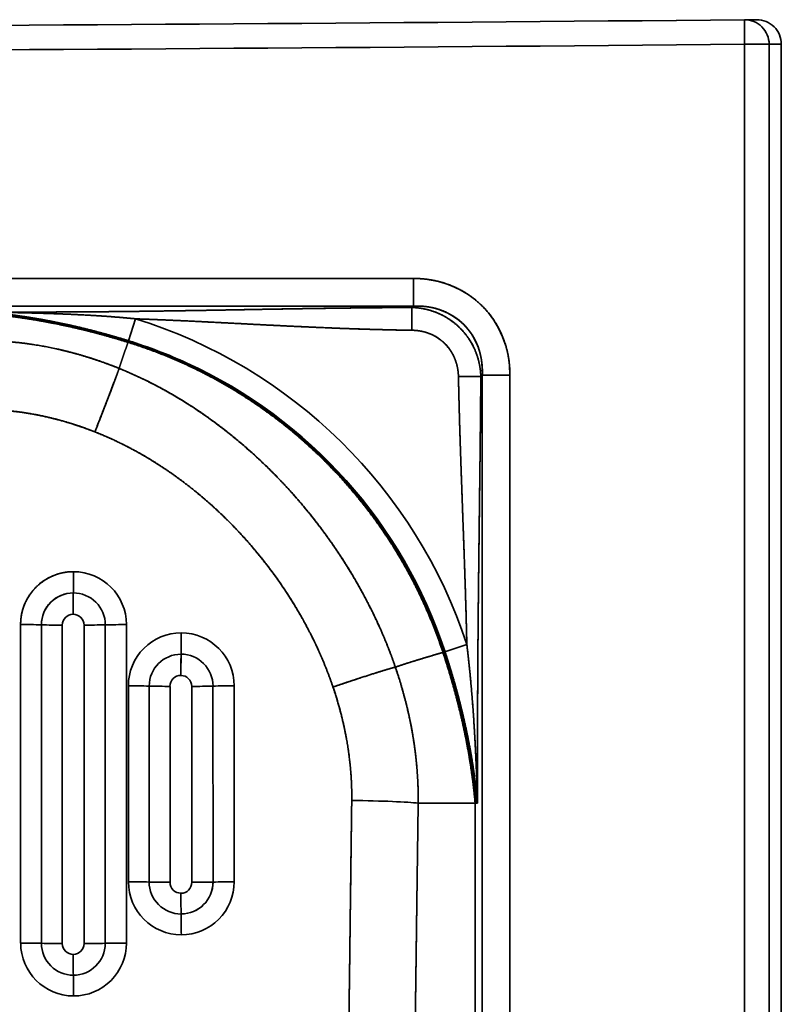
# Model space of a CAD drawing. Extents: x 261 to 1910, y 448 to 1974.
# Tile 19 of 21: x 1010 to 1166, y 1040 to 1241. Entities that reach past the tile are written whole.
import ezdxf

# ---------------------------------------------------------------- set-up
doc = ezdxf.new("R2010")
doc.units = 0
doc.layers.get('0').update_dxf_attribs({"lineweight": 13})

# ---------------------------------------------------------------- blocks, each defined once
blk = doc.blocks.new('BLOCK17')
at = {"color": 7, "lineweight": 35, "ltscale": 0.062188}
blk.add_line((445.08, 700), (447.57, 700.02), dxfattribs=at)
blk.add_line((445.08, 700), (447.57, 700.02), dxfattribs=at)
at = {"color": 7, "lineweight": 35, "ltscale": 0.125}
for p, q in [((445.13, 695), (445.08, 700)), ((445.08, 700), (445.13, 695))]:
    blk.add_line(p, q, dxfattribs=at)
at = {"color": 7, "lineweight": 35}
for p, q in [((445.13, 399.94), (445.13, 695)), ((445.13, 695), (445.13, 399.94)), ((450.13, 399.94), (450.13, 695)), ((450.13, 399.94), (450.13, 695)), ((452.62, 399.94), (452.62, 695.02)), ((377.47, 647.2), (0, 647.2)), ((0, 647.2), (377.47, 647.2)), ((0, 641.56), (377.47, 641.56)), ((0, 641.56), (377.47, 641.56)), ((391.56, 627.47), (391.56, 399.94)), ((391.56, 627.47), (391.56, 399.94)), ((397.2, 627.47), (397.2, 399.94)), ((397.2, 399.94), (397.2, 627.47)), ((297.27, 511.54), (297.27, 576.55)), ((297.27, 511.54), (297.27, 576.55)), ((301.53, 511.48), (301.52, 576.49)), ((301.53, 511.48), (301.52, 576.49)), ((305.78, 576.43), (305.78, 511.43)), ((305.78, 511.43), (305.78, 576.43)), ((310.22, 511.43), (310.22, 576.43)), ((310.22, 576.43), (310.22, 511.43)), ((314.55, 576.48), (314.56, 511.48)), ((314.55, 576.48), (314.56, 511.48)), ((318.88, 576.53), (318.89, 511.52)), ((318.88, 576.53), (318.89, 511.52)), ((319.28, 524.04), (319.27, 564.04)), ((319.28, 524.04), (319.27, 564.04)), ((323.53, 523.98), (323.52, 563.99)), ((323.53, 523.98), (323.52, 563.99)), ((327.78, 563.93), (327.78, 523.93)), ((327.78, 523.93), (327.78, 563.93)), ((332.22, 523.93), (332.22, 563.93)), ((332.22, 563.93), (332.22, 523.93)), ((336.55, 563.98), (336.56, 523.98)), ((336.55, 563.98), (336.56, 523.98)), ((340.89, 564.02), (340.89, 524.02)), ((340.89, 564.02), (340.89, 524.02)), ((390.09, 540.09), (390.09, 399.94)), ((390.09, 399.94), (390.09, 540.09))]:
    blk.add_line(p, q, dxfattribs=at)
at = {"color": 7, "lineweight": 35, "ltscale": 0.124957}
blk.add_line((445.13, 695), (450.13, 695), dxfattribs=at)
blk.add_line((445.13, 695), (450.13, 695), dxfattribs=at)
at = {"color": 7, "lineweight": 35, "ltscale": 0.06228}
blk.add_line((450.13, 695), (452.62, 695.02), dxfattribs=at)
blk.add_line((450.13, 695), (452.62, 695.02), dxfattribs=at)
at = {"color": 7, "lineweight": 35, "ltscale": 0.140954}
for p, q in [((377.47, 647.2), (377.47, 641.56)), ((377.47, 641.56), (377.47, 647.2)), ((391.56, 627.47), (397.2, 627.47)), ((391.56, 627.47), (397.2, 627.47))]:
    blk.add_line(p, q, dxfattribs=at)
at = {"color": 7, "lineweight": 35, "ltscale": 0.010243}
for p, q in [((377.47, 641.56), (377.18, 641.27)), ((377.18, 641.27), (377.47, 641.56))]:
    blk.add_line(p, q, dxfattribs=at)
at = {"color": 7, "lineweight": 35, "ltscale": 0.116256}
blk.add_line((377.18, 641.27), (377.18, 636.62), dxfattribs=at)
blk.add_line((377.18, 641.27), (377.18, 636.62), dxfattribs=at)
at = {"color": 7, "lineweight": 35, "ltscale": 0.117461}
for p, q in [((320.71, 638.96), (319.32, 634.47)), ((320.71, 638.96), (319.32, 634.47)), ((388.4, 572.46), (383.93, 570.99)), ((388.4, 572.46), (383.93, 570.99))]:
    blk.add_line(p, q, dxfattribs=at)
at = {"color": 7, "lineweight": 35, "ltscale": 0.003116}
blk.add_line((319.26, 634.27), (319.22, 634.15), dxfattribs=at)
blk.add_line((319.26, 634.27), (319.22, 634.15), dxfattribs=at)
at = {"color": 7, "lineweight": 35, "ltscale": 0.005067}
blk.add_line((319.26, 634.27), (319.32, 634.47), dxfattribs=at)
blk.add_line((319.26, 634.27), (319.32, 634.47), dxfattribs=at)
at = {"color": 7, "lineweight": 35, "ltscale": 0.114285}
blk.add_line((391.25, 627.16), (386.68, 627.16), dxfattribs=at)
blk.add_line((391.25, 627.16), (386.68, 627.16), dxfattribs=at)
at = {"color": 7, "lineweight": 35, "ltscale": 0.010954}
blk.add_line((391.25, 627.16), (391.56, 627.47), dxfattribs=at)
blk.add_line((391.25, 627.16), (391.56, 627.47), dxfattribs=at)
at = {"color": 7, "lineweight": 35, "ltscale": 0.005816}
blk.add_line((383.71, 570.92), (383.93, 570.99), dxfattribs=at)
blk.add_line((383.71, 570.92), (383.93, 570.99), dxfattribs=at)
at = {"color": 7, "lineweight": 35, "ltscale": 0.29067}
for p, q in [((390.09, 540.09), (378.46, 540.09)), ((378.46, 540.09), (390.09, 540.09))]:
    blk.add_line(p, q, dxfattribs=at)
at = {"color": 7, "lineweight": 35, "ltscale": 0.005636}
blk.add_line((390.31, 540.09), (390.09, 540.09), dxfattribs=at)
blk.add_line((390.31, 540.09), (390.09, 540.09), dxfattribs=at)
at = {"color": 7, "lineweight": 35, "ltscale": 0.006338}
for p, q in [((390.57, 540.09), (390.31, 540.09)), ((390.31, 540.09), (390.57, 540.09))]:
    blk.add_line(p, q, dxfattribs=at)
at = {"color": 7, "lineweight": 35, "ltscale": 0.011983}
blk.add_line((390.52, 540.57), (390.57, 540.09), dxfattribs=at)
at = {"color": 7, "lineweight": 35, "ltscale": 0.01199}
blk.add_line((390.52, 540.57), (390.57, 540.09), dxfattribs=at)
at = {"color": 7, "lineweight": 35}
for centre, radius, start, end in [((0, 50234.71), 49536.71, 270.000003, 270.514809), ((0, 50234.8), 49536.8, 270.000005, 270.51481), ((445.13, 695), 5, 359.9908, 90.5021), ((445.13, 695), 5, 359.989, 90.5033), ((447.62, 695.02), 5, 0.0114, 90.5291), ((0, 50234.57), 49541.57, 270.000003, 270.51481), ((0, 50234.71), 49541.71, 270.000003, 270.514809), ((290.09, 540.09), 103.51, 18.2261, 72.7888), ((290.09, 540.09), 103.51, 18.2263, 72.7886), ((290.1, 540.11), 98.78, 65.3904, 72.7903), ((290.09, 540.1), 98.79, 65.3912, 72.7906), ((290.09, 540.09), 98.81, 18.2263, 65.3906), ((290.08, 540.08), 98.81, 18.2264, 65.3904), ((308.06, 576.55), 10.79, 89.9683, 180.0075), ((64.65, 586.85), 243.42, 359.0928, 0.1152), ((64.65, 586.85), 243.42, 359.0928, 0.1152), ((308.06, 576.52), 10.82, 0.0281, 89.9932), ((308.06, 576.52), 10.82, 0.0282, 89.993), ((308.03, 576.49), 6.51, 89.9944, 179.9953), ((308.03, 576.49), 6.51, 90.0013, 179.9919), ((548.43, 578.99), 240.43, 179.0453, 180.0799), ((548.43, 578.99), 240.43, 179.0453, 180.0799), ((308.04, 576.48), 6.52, 359.994, 90.0107), ((308.04, 576.48), 6.52, 359.9975, 90.0084), ((308, 576.43), 2.23, 90.0109, 179.9973), ((308, 576.43), 2.23, 90.003, 180.0019), ((308, 576.43), 2.22, 359.9897, 90.0013), ((308, 576.43), 2.22, 359.9865, 90.0026), ((297.2, 415.21), 161.34, 88.4651, 89.9773), ((297.2, 415.21), 161.34, 88.4651, 89.9773), ((305.74, 739.34), 162.91, 268.515, 270.011), ((305.74, 739.34), 162.91, 268.515, 270.011), ((310.51, 748.98), 172.54, 269.9057, 271.343), ((310.51, 748.98), 172.54, 269.9057, 271.343), ((318.49, 402.37), 174.16, 89.8692, 91.2945), ((318.49, 402.37), 174.16, 89.8692, 91.2945), ((330.06, 564.05), 10.79, 89.9715, 180.0109), ((330.06, 564.05), 10.79, 89.9682, 180.0123), ((101.79, 574.36), 228.28, 359.0299, 0.1197), ((101.79, 574.36), 228.28, 359.0299, 0.1197), ((330.07, 564.02), 10.82, 0.0256, 89.9893), ((330.07, 564.02), 10.82, 0.0256, 89.9893), ((382.22, 575.14), 4.48, 286.8876, 289.492), ((382.22, 575.14), 4.48, 286.8876, 289.492), ((330.04, 563.99), 6.51, 90.001, 179.9924), ((330.04, 563.99), 6.51, 89.9994, 179.9937), ((555.58, 566.49), 225.58, 178.9813, 180.0836), ((555.58, 566.49), 225.57, 178.9813, 180.0836), ((330.04, 563.98), 6.52, 359.9957, 90.009), ((330.04, 563.98), 6.52, 359.9965, 90.0076), ((330, 563.93), 2.23, 90.0103, 179.9958), ((330, 563.93), 2.23, 90.0073, 179.9967), ((330, 563.93), 2.22, 359.9919, 90.002), ((330, 563.93), 2.22, 359.9905, 90.0033), ((319.19, 397.21), 166.83, 88.5119, 89.9732), ((319.19, 397.21), 166.83, 88.5119, 89.9732), ((327.75, 732.5), 168.57, 268.563, 270.0079), ((327.75, 732.5), 168.57, 268.563, 270.0079), ((332.52, 743.13), 179.2, 269.9065, 271.2911), ((332.52, 743.13), 179.2, 269.9063, 271.2909), ((340.48, 383.07), 180.96, 89.8693, 91.2417), ((340.48, 383.11), 180.92, 89.8694, 91.2421), ((330.1, 524.04), 10.82, 180.0277, 269.9817), ((319.18, 350.65), 173.39, 88.5636, 89.9687), ((330.1, 524.04), 10.82, 180.0277, 269.9816), ((319.18, 350.65), 173.39, 88.5636, 89.9687), ((327.76, 699.37), 175.44, 268.619, 270.0064), ((330.04, 523.98), 6.52, 179.9946, 270.0083), ((327.76, 699.37), 175.44, 268.619, 270.0064), ((330.04, 523.98), 6.52, 179.9966, 270.0061), ((330, 523.93), 2.22, 179.9946, 270.0026), ((330, 523.93), 2.22, 179.9921, 270.0054), ((330, 523.93), 2.23, 270.0083, 359.9968), ((330, 523.93), 2.23, 270.0103, 359.992), ((330.04, 523.98), 6.51, 270.0072, 359.9879), ((330.05, 523.98), 6.51, 270.0026, 359.9956), ((330.1, 524.01), 10.79, 269.9748, 0.0184), ((330.1, 524.01), 10.79, 269.973, 0.0203), ((332.52, 711.2), 187.27, 269.909, 271.2346), ((332.52, 711.2), 187.27, 269.909, 271.2346), ((340.46, 334.69), 189.33, 89.8693, 91.1816), ((340.46, 334.69), 189.33, 89.8693, 91.1816), ((527.18, 521.71), 197.18, 179.9991, 181.2318), ((527.18, 521.71), 197.18, 179.9991, 181.2318), ((135.55, 513.09), 194.54, 0.0374, 1.2878), ((135.55, 513.09), 194.54, 0.0374, 1.2878), ((308.1, 511.55), 10.82, 180.0296, 269.9826), ((297.18, 340.68), 170.86, 88.5427, 89.969), ((308.1, 511.55), 10.82, 180.0296, 269.9825), ((297.18, 340.68), 170.86, 88.5428, 89.9691), ((305.75, 684.36), 172.93, 268.6004, 270.0081), ((308.04, 511.48), 6.52, 179.994, 270.0086), ((305.75, 684.36), 172.93, 268.6007, 270.0085), ((308.04, 511.48), 6.52, 179.9964, 270.007), ((308, 511.43), 2.22, 179.9956, 270.0016), ((308, 511.43), 2.22, 179.9926, 270.004), ((308, 511.43), 2.23, 270.0078, 359.9979), ((308, 511.43), 2.23, 270.0063, 359.9996), ((308.04, 511.48), 6.51, 270.0041, 359.9937), ((308.04, 511.48), 6.51, 270.0027, 359.9948), ((308.1, 511.52), 10.79, 269.9728, 0.0177), ((308.1, 511.52), 10.79, 269.9711, 0.0197), ((310.52, 695.84), 184.41, 269.9097, 271.2555), ((310.52, 695.84), 184.41, 269.9097, 271.2555), ((318.46, 325.02), 186.5, 89.8681, 91.2001), ((318.46, 325.02), 186.5, 89.8681, 91.2001), ((508.97, 509.2), 200.98, 179.9986, 181.2077), ((508.97, 509.2), 200.98, 179.9986, 181.2078), ((109.99, 500.59), 198.1, 0.0387, 1.2664), ((109.99, 500.59), 198.1, 0.0387, 1.2664)]:
    blk.add_arc(centre, radius, start, end, dxfattribs=at)
for centre, major_axis, ratio, start_param, end_param in [((374.85, 624.85), (-16.7, -16.7), 0.889125, 2.414818, 3.868364), ((374.85, 624.85), (-12.93, -12.93), 0.820392, 2.41482, 3.868365), ((364.37, 540.09), (15, -0.21), 0.037737, 0.349326, 1.536399), ((364.37, 540.09), (15, -0.21), 0.037737, 0.349327, 1.536402)]:
    blk.add_ellipse(centre, major_axis=major_axis, ratio=ratio, start_param=start_param, end_param=end_param, dxfattribs=at)
for points, knots in [([(377.47, 647.2), (379.44, 647.2), (381.42, 646.98), (383.38, 646.52), (386.86, 645.23), (389.93, 643.15), (391.23, 642.03), (393.73, 639.33), (395.51, 636.11), (396.23, 634.27), (396.88, 631.79), (397.14, 629.26), (397.18, 628.66), (397.2, 628.07), (397.2, 627.47)], [0, 0, 0, 0, 0, 0, 14.075613, 14.075613, 14.075613, 26.068637, 26.068637, 26.068637, 39.873917, 39.873917, 39.873917, 44.128131, 44.128131, 44.128131, 44.128131, 44.128131, 44.128131]), ([(377.18, 641.27), (376.5, 641.27), (375.82, 641.27), (375.13, 641.26), (373.76, 641.25), (372.38, 641.24), (371.71, 641.24), (367.79, 641.2), (363.82, 641.16), (360.61, 641.12), (353.86, 641.02), (347.04, 640.9), (343.72, 640.84), (336.68, 640.71), (329.61, 640.6), (326.05, 640.54), (318.44, 640.44), (310.79, 640.37), (306.78, 640.35), (302.34, 640.34), (297.89, 640.33), (297.04, 640.33), (295.77, 640.33), (294.5, 640.33), (293.63, 640.33), (292.39, 640.33), (291.13, 640.33), (290.79, 640.33), (290.44, 640.33), (290.09, 640.33)], [0, 0, 0, 0, 0, 0, 5.087486, 5.087486, 5.087486, 10.220849, 10.220849, 10.220849, 33.947537, 33.947537, 33.947537, 58.700276, 58.700276, 58.700276, 83.550134, 83.550134, 83.550134, 111.851168, 111.851168, 111.851168, 114.314303, 114.314303, 114.314303, 120.653546, 120.653546, 120.653546, 123.07029, 123.07029, 123.07029, 123.07029, 123.07029, 123.07029]), ([(290.09, 640.33), (290.79, 640.33), (291.49, 640.33), (292.17, 640.33), (293.21, 640.33), (294.24, 640.33), (294.59, 640.33), (295.28, 640.33), (295.98, 640.33), (296.33, 640.33), (305.73, 640.34), (315.1, 640.38), (324.09, 640.49), (338.3, 640.74), (352.32, 640.99), (357.38, 641.07), (364.46, 641.17), (371.4, 641.24), (373.4, 641.25), (375.29, 641.26), (377.18, 641.27)], [0, 0, 0, 0, 0, 0, 4.852043, 4.852043, 4.852043, 7.271639, 7.271639, 7.271639, 9.691235, 9.691235, 9.691235, 72.315777, 72.315777, 72.315777, 109.159147, 109.159147, 109.159147, 123.252575, 123.252575, 123.252575, 123.252575, 123.252575, 123.252575]), ([(391.25, 627.16), (391.22, 628.36), (391.06, 629.59), (390.77, 630.83), (390.01, 632.97), (388.83, 634.94), (388.25, 635.75), (386.69, 637.55), (384.79, 638.99), (383.6, 639.69), (381.6, 640.56), (379.52, 641.05), (378.73, 641.17), (377.95, 641.25), (377.18, 641.27)], [0, 0, 0, 0, 0, 0, 8.413798, 8.413798, 8.413798, 14.854799, 14.854799, 14.854799, 23.687179, 23.687179, 23.687179, 29.080907, 29.080907, 29.080907, 29.080907, 29.080907, 29.080907]), ([(377.18, 641.27), (378.16, 641.24), (379.16, 641.13), (380.16, 640.93), (381.86, 640.44), (383.48, 639.68), (384.14, 639.32), (386.03, 638.11), (387.67, 636.55), (388.61, 635.37), (389.78, 633.45), (390.55, 631.37), (390.76, 630.66), (391.02, 629.53), (391.17, 628.4), (391.22, 627.98), (391.24, 627.57), (391.25, 627.16)], [0, 0, 0, 0, 0, 0, 8.930673, 8.930673, 8.930673, 15.365589, 15.365589, 15.365589, 28.031762, 28.031762, 28.031762, 34.472408, 34.472408, 34.472408, 38.210873, 38.210873, 38.210873, 38.210873, 38.210873, 38.210873]), ([(391.56, 627.47), (391.62, 628.99), (391.51, 630.51), (391.2, 632.02), (390.38, 634.35), (389.04, 636.4), (388.46, 637.13), (387.08, 638.56), (385.45, 639.69), (384.53, 640.19), (382.61, 641), (380.57, 641.44), (379.54, 641.56), (378.5, 641.6), (377.47, 641.56)], [0, 0, 0, 0, 0, 0, 13.173056, 13.173056, 13.173056, 21.273812, 21.273812, 21.273812, 30.364388, 30.364388, 30.364388, 39.32651, 39.32651, 39.32651, 39.32651, 39.32651, 39.32651]), ([(319.32, 634.47), (314, 636.11), (308.62, 637.54), (303.2, 638.69), (297.61, 639.59), (291.97, 640.16), (291.82, 640.17), (291.38, 640.21), (290.95, 640.25), (290.68, 640.28), (290.38, 640.3), (290.09, 640.33)], [0, 0, 0, 0, 0, 0, 39.334484, 39.334484, 39.334484, 40.381438, 40.381438, 40.381438, 42.50023, 42.50023, 42.50023, 42.50023, 42.50023, 42.50023]), ([(290.09, 640.33), (290.7, 640.32), (291.32, 640.31), (291.93, 640.3), (293.14, 640.28), (294.35, 640.26), (294.95, 640.25), (295.87, 640.23), (296.79, 640.21), (297.1, 640.2), (300.79, 640.12), (304.47, 640.01), (307.88, 639.88), (312.47, 639.65), (317.06, 639.3), (318.28, 639.19), (319.49, 639.08), (320.71, 638.96)], [0, 0, 0, 0, 0, 0, 4.270831, 4.270831, 4.270831, 8.50986, 8.50986, 8.50986, 10.654352, 10.654352, 10.654352, 34.155339, 34.155339, 34.155339, 42.695883, 42.695883, 42.695883, 42.695883, 42.695883, 42.695883]), ([(319.32, 634.47), (317.02, 635.18), (314.7, 635.85), (312.37, 636.48), (308.86, 637.35), (305.33, 638.1), (304.15, 638.34), (302.39, 638.68), (300.62, 638.99), (300.03, 639.09), (298.85, 639.28), (297.67, 639.46), (297.08, 639.54), (296.19, 639.66), (295.31, 639.78), (295.01, 639.82), (294.42, 639.89), (293.84, 639.96), (293.55, 639.99), (292.8, 640.07), (292.05, 640.15), (291.55, 640.2), (291.06, 640.24), (290.56, 640.29), (290.52, 640.29), (290.41, 640.3), (290.3, 640.31), (290.23, 640.32), (290.16, 640.32), (290.09, 640.33)], [0, 0, 0, 0, 0, 0, 17.096509, 17.096509, 17.096509, 25.627106, 25.627106, 25.627106, 29.884653, 29.884653, 29.884653, 34.133429, 34.133429, 34.133429, 36.255374, 36.255374, 36.255374, 38.377319, 38.377319, 38.377319, 41.710083, 41.710083, 41.710083, 41.970234, 41.970234, 41.970234, 42.490536, 42.490536, 42.490536, 42.490536, 42.490536, 42.490536]), ([(320.71, 638.96), (318.28, 639.2), (315.83, 639.41), (313.39, 639.58), (309.72, 639.78), (306.03, 639.94), (304.81, 639.98), (302.96, 640.05), (301.12, 640.1), (300.5, 640.12), (299.28, 640.15), (298.07, 640.18), (297.39, 640.2), (296.15, 640.22), (294.91, 640.25), (294.39, 640.26), (293.31, 640.28), (292.23, 640.3), (291.75, 640.3), (291.26, 640.31), (290.77, 640.32), (290.73, 640.32), (290.66, 640.32), (290.58, 640.32), (290.54, 640.32), (290.43, 640.32), (290.32, 640.32), (290.24, 640.33), (290.16, 640.33), (290.09, 640.33)], [0, 0, 0, 0, 0, 0, 17.236016, 17.236016, 17.236016, 25.866348, 25.866348, 25.866348, 30.185596, 30.185596, 30.185596, 34.399929, 34.399929, 34.399929, 38.881404, 38.881404, 38.881404, 42.037381, 42.037381, 42.037381, 42.304765, 42.304765, 42.304765, 42.572149, 42.572149, 42.572149, 43.106917, 43.106917, 43.106917, 43.106917, 43.106917, 43.106917]), ([(319.26, 634.27), (313.97, 635.92), (308.62, 637.33), (303.23, 638.47), (297.68, 639.36), (292.09, 639.91), (291.87, 639.93), (291.45, 639.97), (291.04, 640.01), (290.77, 640.03), (290.48, 640.06), (290.18, 640.08)], [0, 0, 0, 0, 0, 0, 39.168178, 39.168178, 39.168178, 40.090916, 40.090916, 40.090916, 42.20287, 42.20287, 42.20287, 42.20287, 42.20287, 42.20287]), ([(319.26, 634.27), (313.97, 635.92), (308.62, 637.33), (303.23, 638.47), (297.68, 639.36), (292.09, 639.91), (291.87, 639.93), (291.45, 639.97), (291.04, 640.01), (290.77, 640.03), (290.48, 640.06), (290.18, 640.08)], [0, 0, 0, 0, 0, 0, 39.145199, 39.145199, 39.145199, 40.067381, 40.067381, 40.067381, 42.178092, 42.178092, 42.178092, 42.178092, 42.178092, 42.178092]), ([(319.22, 634.15), (313.94, 635.8), (308.6, 637.22), (303.22, 638.36), (297.67, 639.25), (292.08, 639.79), (291.87, 639.81), (291.45, 639.85), (291.03, 639.89), (290.77, 639.91), (290.48, 639.94), (290.18, 639.96)], [0, 0, 0, 0, 0, 0, 37.997349, 37.997349, 37.997349, 38.894389, 38.894389, 38.894389, 40.942853, 40.942853, 40.942853, 40.942853, 40.942853, 40.942853]), ([(319.22, 634.15), (313.94, 635.8), (308.6, 637.22), (303.21, 638.36), (297.67, 639.25), (292.08, 639.79), (291.87, 639.81), (291.45, 639.85), (291.03, 639.89), (290.77, 639.91), (290.48, 639.94), (290.18, 639.96)], [0, 0, 0, 0, 0, 0, 39.123565, 39.123565, 39.123565, 40.047824, 40.047824, 40.047824, 42.157273, 42.157273, 42.157273, 42.157273, 42.157273, 42.157273]), ([(377.18, 636.62), (376.14, 636.64), (375.1, 636.65), (374.05, 636.67), (370.56, 636.75), (367.02, 636.85), (364.52, 636.94), (358.68, 637.16), (352.78, 637.43), (349.34, 637.6), (341.62, 638), (333.85, 638.4), (329.48, 638.62), (325.1, 638.8), (320.71, 638.96)], [0, 0, 0, 0, 0, 0, 7.68914, 7.68914, 7.68914, 25.629731, 25.629731, 25.629731, 49.539523, 49.539523, 49.539523, 79.878053, 79.878053, 79.878053, 79.878053, 79.878053, 79.878053]), ([(377.18, 636.62), (376.14, 636.64), (375.11, 636.65), (374.07, 636.67), (371.95, 636.72), (369.81, 636.78), (368.81, 636.8), (365.54, 636.9), (362.24, 637.02), (360.04, 637.11), (354.43, 637.35), (348.76, 637.63), (345.41, 637.8), (338.43, 638.17), (331.4, 638.52), (327.85, 638.68), (324.28, 638.83), (320.71, 638.96)], [0, 0, 0, 0, 0, 0, 7.734777, 7.734777, 7.734777, 15.688382, 15.688382, 15.688382, 31.616705, 31.616705, 31.616705, 56.025275, 56.025275, 56.025275, 80.932168, 80.932168, 80.932168, 80.932168, 80.932168, 80.932168]), ([(386.68, 627.16), (386.66, 628.18), (386.52, 629.24), (386.23, 630.3), (385.44, 632.14), (384.17, 633.72), (383.52, 634.34), (382.07, 635.43), (380.43, 636.13), (379.57, 636.37), (378.57, 636.55), (377.59, 636.61), (377.45, 636.62), (377.31, 636.62), (377.18, 636.62)], [0, 0, 0, 0, 0, 0, 8.781905, 8.781905, 8.781905, 15.82306, 15.82306, 15.82306, 22.987228, 22.987228, 22.987228, 24.163891, 24.163891, 24.163891, 24.163891, 24.163891, 24.163891]), ([(386.68, 627.16), (386.66, 627.91), (386.58, 628.67), (386.43, 629.44), (385.95, 631.03), (385.12, 632.51), (384.59, 633.24), (383.35, 634.55), (381.82, 635.52), (381, 635.91), (379.73, 636.33), (378.45, 636.54), (378.02, 636.59), (377.6, 636.62), (377.18, 636.62)], [0, 0, 0, 0, 0, 0, 5.568426, 5.568426, 5.568426, 11.743332, 11.743332, 11.743332, 18.032105, 18.032105, 18.032105, 21.155442, 21.155442, 21.155442, 21.155442, 21.155442, 21.155442]), ([(290.13, 634.5), (290.21, 634.5), (290.29, 634.5), (290.37, 634.5), (290.47, 634.49), (290.57, 634.49), (290.59, 634.49), (290.84, 634.49), (291.08, 634.48), (291.25, 634.48), (291.53, 634.47), (291.82, 634.46), (291.87, 634.46), (292, 634.45), (292.13, 634.45), (292.16, 634.45), (292.29, 634.44), (292.41, 634.44), (292.47, 634.43), (295.04, 634.32), (297.62, 634.08), (300.14, 633.73), (305.06, 632.82), (309.94, 631.5), (312.31, 630.76), (314.67, 629.92), (317, 628.99), (317.02, 628.98), (317.06, 628.96), (317.11, 628.94), (317.15, 628.93), (317.22, 628.9), (317.29, 628.87), (317.33, 628.86), (317.36, 628.85), (317.39, 628.83)], [0, 0, 0, 0, 0, 0, 0.529081, 0.529081, 0.529081, 0.709718, 0.709718, 0.709718, 2.26137, 2.26137, 2.26137, 2.677478, 2.677478, 2.677478, 3.122571, 3.122571, 3.122571, 3.529103, 3.529103, 3.529103, 20.958693, 20.958693, 20.958693, 37.599889, 37.599889, 37.599889, 37.713171, 37.713171, 37.713171, 37.933442, 37.933442, 37.933442, 38.155048, 38.155048, 38.155048, 38.155048, 38.155048, 38.155048]), ([(290.13, 634.5), (290.43, 634.5), (290.74, 634.49), (291, 634.48), (291.36, 634.47), (291.73, 634.46), (291.78, 634.46), (291.9, 634.46), (292.03, 634.45), (292.1, 634.45), (292.19, 634.45), (292.28, 634.44), (292.31, 634.44), (297.25, 634.23), (302.24, 633.56), (307.2, 632.46), (312.13, 630.92), (316.93, 629.02), (316.96, 629), (317.03, 628.98), (317.09, 628.95), (317.14, 628.93), (317.21, 628.91), (317.28, 628.88), (317.32, 628.86), (317.36, 628.85), (317.39, 628.83)], [0, 0, 0, 0, 0, 0, 2.219213, 2.219213, 2.219213, 2.672057, 2.672057, 2.672057, 3.106527, 3.106527, 3.106527, 3.32602, 3.32602, 3.32602, 39.166382, 39.166382, 39.166382, 39.420036, 39.420036, 39.420036, 39.663088, 39.663088, 39.663088, 39.907188, 39.907188, 39.907188, 39.907188, 39.907188, 39.907188]), ([(319.22, 634.15), (324.47, 632.52), (329.61, 630.51), (334.61, 628.14), (342.26, 623.84), (349.38, 618.72), (351.94, 616.71), (357.38, 612.08), (362.39, 606.97), (364.98, 604.04), (371.24, 596.25), (376.48, 587.71), (379.26, 582.27), (381.61, 576.63), (383.52, 570.85)], [0, 0, 0, 0, 0, 0, 37.629426, 37.629426, 37.629426, 59.770515, 59.770515, 59.770515, 86.313829, 86.313829, 86.313829, 127.73927, 127.73927, 127.73927, 127.73927, 127.73927, 127.73927]), ([(319.22, 634.15), (324.47, 632.52), (329.61, 630.51), (334.61, 628.14), (342.26, 623.84), (349.38, 618.72), (351.94, 616.71), (357.38, 612.08), (362.39, 606.97), (364.98, 604.04), (371.24, 596.25), (376.48, 587.71), (379.26, 582.26), (381.61, 576.63), (383.52, 570.85)], [0, 0, 0, 0, 0, 0, 39.103954, 39.103954, 39.103954, 62.108309, 62.108309, 62.108309, 89.683301, 89.683301, 89.683301, 132.717416, 132.717416, 132.717416, 132.717416, 132.717416, 132.717416]), ([(319.26, 634.27), (324.83, 632.55), (330.26, 630.41), (335.55, 627.86), (346.81, 621.36), (356.9, 613.09), (362.02, 608.05), (370.41, 598.13), (377.07, 586.98), (379.68, 581.79), (381.9, 576.42), (383.71, 570.92)], [0, 0, 0, 0, 0, 0, 41.405026, 41.405026, 41.405026, 91.916957, 91.916957, 91.916957, 132.83765, 132.83765, 132.83765, 132.83765, 132.83765, 132.83765]), ([(319.26, 634.27), (324.83, 632.55), (330.26, 630.41), (335.55, 627.86), (346.81, 621.36), (356.9, 613.09), (362.02, 608.05), (370.41, 598.13), (377.07, 586.98), (379.68, 581.79), (381.9, 576.42), (383.71, 570.92)], [0, 0, 0, 0, 0, 0, 41.448294, 41.448294, 41.448294, 92.01265, 92.01265, 92.01265, 132.97572, 132.97572, 132.97572, 132.97572, 132.97572, 132.97572]), ([(317.39, 628.83), (317.27, 628.48), (317.08, 627.94), (316.82, 627.24), (315.96, 624.95), (314.83, 622.01), (314.06, 620.01), (313.26, 617.94), (312.44, 615.87)], [0, 0, 0, 0, 0, 0, 8.665018, 8.665018, 8.665018, 24.659293, 24.659293, 24.659293, 24.659293, 24.659293, 24.659293]), ([(317.39, 628.83), (317.27, 628.48), (317.07, 627.93), (316.81, 627.23), (315.95, 624.92), (314.82, 621.99), (314.05, 620), (313.25, 617.94), (312.44, 615.87)], [0, 0, 0, 0, 0, 0, 8.061974, 8.061974, 8.061974, 23.355216, 23.355216, 23.355216, 23.355216, 23.355216, 23.355216]), ([(317.39, 628.83), (317.48, 628.8), (317.57, 628.76), (317.67, 628.72), (317.8, 628.66), (317.94, 628.61), (317.98, 628.59), (322.78, 626.6), (327.43, 624.23), (331.87, 621.54), (340.23, 615.66), (347.75, 608.82), (351.24, 605.24), (357.43, 598.14), (362.78, 590.49), (365.1, 586.78), (368.18, 581.25), (370.81, 575.56), (371.58, 573.76), (372.4, 571.73), (373.15, 569.69), (373.23, 569.46), (373.4, 569.01), (373.56, 568.56), (373.65, 568.3), (373.72, 568.08), (373.8, 567.86)], [0, 0, 0, 0, 0, 0, 0.651358, 0.651358, 0.651358, 0.977037, 0.977037, 0.977037, 35.780027, 35.780027, 35.780027, 69.770966, 69.770966, 69.770966, 100.082534, 100.082534, 100.082534, 113.819259, 113.819259, 113.819259, 115.536726, 115.536726, 115.536726, 117.201497, 117.201497, 117.201497, 117.201497, 117.201497, 117.201497]), ([(317.39, 628.83), (317.48, 628.8), (317.57, 628.76), (317.66, 628.72), (317.8, 628.67), (317.93, 628.61), (317.97, 628.6), (322.74, 626.62), (327.36, 624.27), (331.77, 621.6), (341.53, 614.76), (350.15, 606.61), (354.65, 601.63), (361.97, 592.19), (367.85, 582.01), (370.16, 577.39), (372.15, 572.66), (373.8, 567.86)], [0, 0, 0, 0, 0, 0, 0.661816, 0.661816, 0.661816, 0.992724, 0.992724, 0.992724, 36.893322, 36.893322, 36.893322, 84.304963, 84.304963, 84.304963, 121.896613, 121.896613, 121.896613, 121.896613, 121.896613, 121.896613]), ([(388.4, 572.46), (388.32, 575.9), (388.23, 579.33), (388.13, 582.72), (387.9, 589.49), (387.66, 596.22), (387.53, 599.63), (387.33, 605.11), (387.15, 610.54), (387.07, 612.71), (386.97, 615.93), (386.88, 619.11), (386.85, 620.11), (386.8, 622.17), (386.75, 624.21), (386.72, 625.19), (386.7, 626.18), (386.68, 627.16)], [0, 0, 0, 0, 0, 0, 24.011711, 24.011711, 24.011711, 47.556082, 47.556082, 47.556082, 63.073216, 63.073216, 63.073216, 70.855448, 70.855448, 70.855448, 78.206597, 78.206597, 78.206597, 78.206597, 78.206597, 78.206597]), ([(388.4, 572.46), (388.23, 579.65), (388.01, 586.82), (387.75, 593.92), (387.41, 602.74), (387.12, 611.44), (387.06, 613.15), (386.96, 616.28), (386.87, 619.37), (386.83, 620.84), (386.78, 622.94), (386.73, 625.03), (386.71, 625.74), (386.7, 626.45), (386.68, 627.16)], [0, 0, 0, 0, 0, 0, 49.703955, 49.703955, 49.703955, 61.968435, 61.968435, 61.968435, 72.114407, 72.114407, 72.114407, 77.34644, 77.34644, 77.34644, 77.34644, 77.34644, 77.34644]), ([(391.25, 627.16), (391.25, 626.11), (391.24, 625.07), (391.23, 624.02), (391.19, 619.71), (391.15, 615.32), (391.11, 612.18), (391.01, 603.71), (390.9, 595.12), (390.84, 589.9), (390.69, 576.88), (390.59, 563.75), (390.57, 555.89), (390.57, 547.99), (390.57, 540.09)], [0, 0, 0, 0, 0, 0, 7.807504, 7.807504, 7.807504, 31.970543, 31.970543, 31.970543, 68.797641, 68.797641, 68.797641, 123.466724, 123.466724, 123.466724, 123.466724, 123.466724, 123.466724]), ([(390.57, 540.09), (390.57, 547.36), (390.57, 554.62), (390.59, 561.82), (390.66, 572.59), (390.77, 583.31), (390.81, 586.9), (390.89, 593.92), (390.98, 600.89), (391.02, 604.23), (391.08, 609.36), (391.14, 614.45), (391.16, 616.1), (391.18, 618.52), (391.2, 620.93), (391.21, 621.8), (391.22, 623.33), (391.24, 624.85), (391.24, 625.62), (391.25, 626.39), (391.25, 627.16)], [0, 0, 0, 0, 0, 0, 50.281557, 50.281557, 50.281557, 75.040209, 75.040209, 75.040209, 99.747292, 99.747292, 99.747292, 111.846918, 111.846918, 111.846918, 117.415392, 117.415392, 117.415392, 123.155395, 123.155395, 123.155395, 123.155395, 123.155395, 123.155395]), ([(312.44, 615.87), (312.42, 615.88), (312.39, 615.89), (312.36, 615.91), (312.3, 615.93), (312.24, 615.95), (312.21, 615.96), (312.15, 615.99), (312.09, 616.01), (312.06, 616.02), (311.67, 616.17), (311.27, 616.32), (310.91, 616.46), (307.89, 617.55), (304.83, 618.47), (302.12, 619.13), (298.47, 619.81), (294.81, 620.2), (293.87, 620.28), (292.91, 620.34), (291.94, 620.38), (291.92, 620.38), (291.84, 620.39), (291.77, 620.39), (291.71, 620.39), (291.64, 620.39), (291.56, 620.4), (291.54, 620.4), (291.28, 620.41), (291.02, 620.41), (290.83, 620.42), (290.6, 620.42), (290.36, 620.43)], [0, 0, 0, 0, 0, 0, 0.175702, 0.175702, 0.175702, 0.351405, 0.351405, 0.351405, 0.527103, 0.527103, 0.527103, 2.809059, 2.809059, 2.809059, 19.141228, 19.141228, 19.141228, 24.793397, 24.793397, 24.793397, 24.945914, 24.945914, 24.945914, 25.250982, 25.250982, 25.250982, 25.403518, 25.403518, 25.403518, 26.820984, 26.820984, 26.820984, 26.820984, 26.820984, 26.820984]), ([(290.36, 620.43), (290.4, 620.43), (290.43, 620.43), (290.46, 620.42), (290.53, 620.42), (290.6, 620.42), (290.63, 620.42), (290.73, 620.42), (290.83, 620.42), (290.88, 620.42), (291.05, 620.41), (291.22, 620.41), (291.32, 620.4), (291.45, 620.4), (291.59, 620.4), (291.62, 620.39), (291.73, 620.39), (291.85, 620.39), (291.88, 620.38), (292.16, 620.37), (292.44, 620.36), (292.64, 620.35), (295, 620.21), (297.38, 619.95), (299.57, 619.6), (303.4, 618.81), (307.24, 617.72), (308.87, 617.2), (310.51, 616.62), (312.14, 615.99), (312.16, 615.98), (312.21, 615.96), (312.26, 615.95), (312.28, 615.94), (312.33, 615.92), (312.38, 615.9), (312.4, 615.89), (312.42, 615.88), (312.44, 615.87)], [0, 0, 0, 0, 0, 0, 0.266152, 0.266152, 0.266152, 0.532304, 0.532304, 0.532304, 1.097326, 1.097326, 1.097326, 1.895817, 1.895817, 1.895817, 2.171477, 2.171477, 2.171477, 2.785705, 2.785705, 2.785705, 4.383589, 4.383589, 4.383589, 21.302916, 21.302916, 21.302916, 33.892952, 33.892952, 33.892952, 34.058401, 34.058401, 34.058401, 34.223949, 34.223949, 34.223949, 34.389497, 34.389497, 34.389497, 34.389497, 34.389497, 34.389497]), ([(361.06, 563.8), (359.35, 568.84), (357.2, 573.77), (354.64, 578.55), (348.6, 588.08), (341.1, 596.64), (336.86, 600.77), (329.71, 606.66), (321.85, 611.48), (318.94, 613.06), (315.92, 614.48), (312.83, 615.72), (312.8, 615.73), (312.72, 615.76), (312.63, 615.8), (312.56, 615.83), (312.5, 615.85), (312.44, 615.87)], [0, 0, 0, 0, 0, 0, 31.495922, 31.495922, 31.495922, 65.379581, 65.379581, 65.379581, 84.471838, 84.471838, 84.471838, 84.655992, 84.655992, 84.655992, 85.011886, 85.011886, 85.011886, 85.011886, 85.011886, 85.011886]), ([(312.44, 615.87), (312.52, 615.84), (312.6, 615.81), (312.7, 615.77), (312.82, 615.72), (312.94, 615.68), (312.98, 615.66), (316.53, 614.23), (320.02, 612.53), (323.38, 610.62), (328.14, 607.52), (332.62, 604.04), (334.02, 602.89), (337.49, 599.89), (340.76, 596.67), (342.67, 594.65), (347.16, 589.5), (351.13, 584), (353.29, 580.62), (355.84, 576.11), (358.01, 571.48), (358.5, 570.4), (359.2, 568.77), (359.85, 567.13), (360.06, 566.58), (360.29, 565.95), (360.52, 565.32), (360.55, 565.24), (360.61, 565.07), (360.68, 564.9), (360.71, 564.82), (360.8, 564.56), (360.88, 564.31), (360.94, 564.14), (361, 563.97), (361.06, 563.8)], [0, 0, 0, 0, 0, 0, 0.612214, 0.612214, 0.612214, 0.932118, 0.932118, 0.932118, 29.148651, 29.148651, 29.148651, 42.27085, 42.27085, 42.27085, 62.598651, 62.598651, 62.598651, 92.387255, 92.387255, 92.387255, 101.444864, 101.444864, 101.444864, 105.927013, 105.927013, 105.927013, 106.621128, 106.621128, 106.621128, 107.315243, 107.315243, 107.315243, 108.703471, 108.703471, 108.703471, 108.703471, 108.703471, 108.703471]), ([(297.27, 576.55), (297.27, 577.52), (297.37, 578.46), (297.58, 579.37), (298.25, 581.34), (299.34, 583.07), (300.08, 583.95), (301.67, 585.42), (303.64, 586.48), (304.65, 586.88), (305.95, 587.21), (307.33, 587.32), (307.58, 587.33), (307.82, 587.34), (308.06, 587.34)], [0, 0, 0, 0, 0, 0, 6.456913, 6.456913, 6.456913, 14.617986, 14.617986, 14.617986, 21.750083, 21.750083, 21.750083, 23.230641, 23.230641, 23.230641, 23.230641, 23.230641, 23.230641]), ([(383.52, 570.85), (385.46, 564.98), (387.13, 559.02), (388.47, 553.01), (389.47, 546.79), (390.05, 540.52), (390.06, 540.43), (390.07, 540.26), (390.09, 540.09)], [0, 0, 0, 0, 0, 0, 41.813017, 41.813017, 41.813017, 42.987555, 42.987555, 42.987555, 42.987555, 42.987555, 42.987555]), ([(383.52, 570.85), (385.46, 564.98), (387.14, 559.02), (388.47, 553), (389.47, 546.79), (390.05, 540.52), (390.06, 540.43), (390.07, 540.26), (390.09, 540.09)], [0, 0, 0, 0, 0, 0, 43.826217, 43.826217, 43.826217, 45.058639, 45.058639, 45.058639, 45.058639, 45.058639, 45.058639]), ([(383.71, 570.92), (385.65, 565.03), (387.34, 559.05), (388.68, 553.03), (389.69, 546.81), (390.28, 540.52), (390.28, 540.43), (390.3, 540.26), (390.31, 540.09)], [0, 0, 0, 0, 0, 0, 43.872492, 43.872492, 43.872492, 45.108356, 45.108356, 45.108356, 45.108356, 45.108356, 45.108356]), ([(383.71, 570.92), (385.65, 565.03), (387.34, 559.05), (388.68, 553.03), (389.69, 546.81), (390.28, 540.52), (390.28, 540.43), (390.3, 540.26), (390.31, 540.09)], [0, 0, 0, 0, 0, 0, 43.932833, 43.932833, 43.932833, 45.170455, 45.170455, 45.170455, 45.170455, 45.170455, 45.170455]), ([(383.93, 570.99), (385.8, 565.32), (387.43, 559.58), (388.75, 553.79), (389.79, 547.66), (390.44, 541.47), (390.46, 541.19), (390.49, 540.88), (390.52, 540.57)], [0, 0, 0, 0, 0, 0, 42.2188, 42.2188, 42.2188, 44.453536, 44.453536, 44.453536, 44.453536, 44.453536, 44.453536]), ([(383.93, 570.99), (384.72, 568.6), (385.47, 566.19), (386.17, 563.77), (387.46, 558.92), (388.53, 554.04), (389.01, 551.59), (389.54, 548.53), (389.96, 545.46), (390.05, 544.84), (390.16, 543.92), (390.27, 543.01), (390.3, 542.7), (390.35, 542.24), (390.4, 541.78), (390.42, 541.64), (390.45, 541.33), (390.48, 541.02), (390.49, 540.87), (390.51, 540.72), (390.52, 540.57)], [0, 0, 0, 0, 0, 0, 17.848775, 17.848775, 17.848775, 35.614564, 35.614564, 35.614564, 40.043512, 40.043512, 40.043512, 42.240124, 42.240124, 42.240124, 43.362438, 43.362438, 43.362438, 44.460747, 44.460747, 44.460747, 44.460747, 44.460747, 44.460747]), ([(388.4, 572.46), (389.02, 567.34), (389.51, 562.19), (389.87, 556.97), (390.22, 550.49), (390.46, 544.01), (390.5, 542.7), (390.54, 541.39), (390.57, 540.09)], [0, 0, 0, 0, 0, 0, 36.08029, 36.08029, 36.08029, 45.164454, 45.164454, 45.164454, 45.164454, 45.164454, 45.164454]), ([(388.4, 572.46), (388.71, 569.89), (388.99, 567.32), (389.23, 564.75), (389.66, 559.59), (389.99, 554.41), (390.13, 551.81), (390.27, 548.89), (390.38, 545.96), (390.4, 545.64), (390.42, 544.99), (390.44, 544.34), (390.45, 544), (390.47, 543.36), (390.5, 542.71), (390.51, 542.37), (390.52, 541.72), (390.54, 541.07), (390.55, 540.75), (390.56, 540.42), (390.57, 540.09), (390.57, 540.09), (390.57, 540.09), (390.57, 540.09)], [0, 0, 0, 0, 0, 0, 18.234177, 18.234177, 18.234177, 36.515658, 36.515658, 36.515658, 38.804492, 38.804492, 38.804492, 41.079968, 41.079968, 41.079968, 43.348876, 43.348876, 43.348876, 45.638327, 45.638327, 45.638327, 45.650427, 45.650427, 45.650427, 45.650427, 45.650427, 45.650427]), ([(373.8, 567.86), (373.16, 567.69), (372.28, 567.44), (371.24, 567.12), (368.74, 566.34), (365.9, 565.42), (364.31, 564.89), (362.69, 564.35), (361.06, 563.8)], [0, 0, 0, 0, 0, 0, 10.431895, 10.431895, 10.431895, 22.905454, 22.905454, 22.905454, 22.905454, 22.905454, 22.905454]), ([(373.8, 567.86), (373.15, 567.69), (372.28, 567.43), (371.23, 567.12), (368.74, 566.34), (365.9, 565.42), (364.31, 564.89), (362.68, 564.35), (361.06, 563.8)], [0, 0, 0, 0, 0, 0, 10.195655, 10.195655, 10.195655, 22.476799, 22.476799, 22.476799, 22.476799, 22.476799, 22.476799]), ([(373.8, 567.86), (375.13, 563.98), (376.24, 560.05), (377.12, 556.09), (377.92, 551.03), (378.31, 545.99), (378.37, 544.9), (378.43, 543.54), (378.46, 542.19), (378.46, 541.92), (378.46, 541.54), (378.47, 541.16), (378.47, 540.98), (378.47, 540.83), (378.47, 540.68), (378.47, 540.64), (378.47, 540.58), (378.47, 540.51), (378.46, 540.48), (378.46, 540.38), (378.46, 540.29), (378.46, 540.22), (378.46, 540.15), (378.46, 540.09)], [0, 0, 0, 0, 0, 0, 27.329114, 27.329114, 27.329114, 34.927354, 34.927354, 34.927354, 36.756105, 36.756105, 36.756105, 37.588879, 37.588879, 37.588879, 37.817474, 37.817474, 37.817474, 38.04607, 38.04607, 38.04607, 38.489304, 38.489304, 38.489304, 38.489304, 38.489304, 38.489304]), ([(373.8, 567.86), (375.6, 562.63), (376.99, 557.31), (377.94, 551.96), (378.46, 546.38), (378.47, 540.86), (378.47, 540.63), (378.46, 540.36), (378.46, 540.09)], [0, 0, 0, 0, 0, 0, 38.663819, 38.663819, 38.663819, 40.647262, 40.647262, 40.647262, 40.647262, 40.647262, 40.647262]), ([(361.06, 563.8), (362.18, 560.51), (363.1, 557.19), (363.82, 553.86), (364.47, 549.64), (364.78, 545.48), (364.83, 544.58), (364.87, 543.46), (364.89, 542.36), (364.89, 542.14), (364.89, 541.83), (364.89, 541.52), (364.89, 541.38), (364.89, 541.25), (364.89, 541.13), (364.89, 541.1), (364.89, 541.05), (364.89, 540.99), (364.89, 540.97), (364.89, 540.89), (364.89, 540.81), (364.89, 540.75), (364.89, 540.7), (364.89, 540.65)], [0, 0, 0, 0, 0, 0, 25.025198, 25.025198, 25.025198, 31.955843, 31.955843, 31.955843, 33.615837, 33.615837, 33.615837, 34.385734, 34.385734, 34.385734, 34.593235, 34.593235, 34.593235, 34.800735, 34.800735, 34.800735, 35.200643, 35.200643, 35.200643, 35.200643, 35.200643, 35.200643]), ([(363.26, 400.37), (363.49, 423.39), (363.74, 446.22), (363.99, 468.85), (364.33, 496.79), (364.68, 524.53), (364.75, 529.91), (364.82, 535.28), (364.89, 540.65)], [0, 0, 0, 0, 0, 0, 146.250989, 146.250989, 146.250989, 181.483485, 181.483485, 181.483485, 181.483485, 181.483485, 181.483485]), ([(364.89, 540.65), (364.68, 524.31), (364.47, 507.9), (364.27, 491.36), (363.93, 463.4), (363.62, 435.14), (363.5, 423.61), (363.38, 412.02), (363.26, 400.37)], [0, 0, 0, 0, 0, 0, 117.784739, 117.784739, 117.784739, 198.372903, 198.372903, 198.372903, 198.372903, 198.372903, 198.372903]), ([(378.46, 540.09), (378.24, 523.76), (378.02, 507.36), (377.8, 490.83), (377.45, 462.9), (377.11, 434.67), (376.98, 423.15), (376.85, 411.57), (376.73, 399.94)], [0, 0, 0, 0, 0, 0, 117.740795, 117.740795, 117.740795, 198.284582, 198.284582, 198.284582, 198.284582, 198.284582, 198.284582])]:
    blk.add_open_spline(points, degree=5, knots=knots, dxfattribs=at)
for points in [[(319.22, 634.15), (318.84, 633.11), (318.45, 632.06), (318.08, 631), (317.72, 629.92), (317.39, 628.83)], [(319.22, 634.15), (318.84, 633.11), (318.45, 632.06), (318.08, 631), (317.72, 629.92), (317.39, 628.83)], [(383.52, 570.85), (381.59, 570.3), (379.65, 569.73), (377.71, 569.14), (375.76, 568.52), (373.8, 567.86)], [(383.52, 570.85), (381.59, 570.3), (379.65, 569.73), (377.71, 569.14), (375.76, 568.52), (373.8, 567.86)], [(364.89, 540.65), (364.95, 545.24), (364.58, 549.88), (363.8, 554.55), (362.62, 559.22), (361.06, 563.8)], [(378.46, 540.09), (378.08, 512.59), (377.72, 484.88), (377.37, 456.88), (377.03, 428.58), (376.73, 399.94)]]:
    blk.add_open_spline(points, degree=5, dxfattribs=at)

msp = doc.modelspace()

# ---------------------------------------------------------------- block references
at = {"lineweight": 0}
msp.add_blockref('BLOCK17', (713.3, 541.43), dxfattribs=at)

doc.saveas('drawing.dxf')
